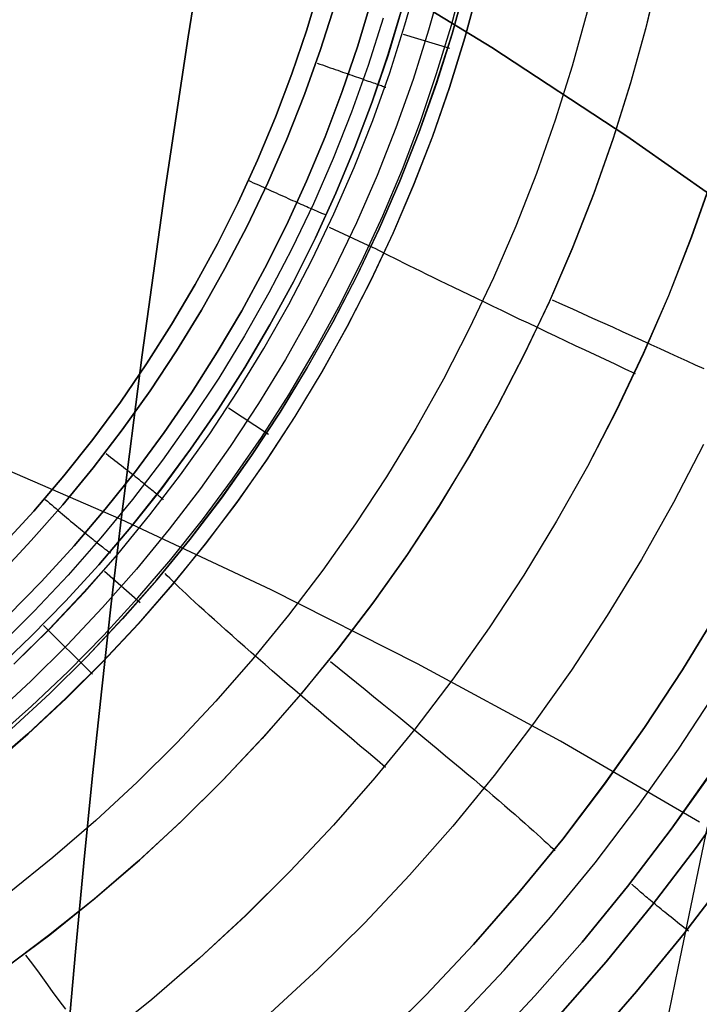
# Model space of a CAD drawing. Header units: millimetres. Extents: x -273 to 273, y -240 to 302.
# Tile 227 of 256: x 161 to 169, y 135 to 147. Entities that reach past the tile are written whole.
import ezdxf

# ---------------------------------------------------------------- set-up
doc = ezdxf.new("R2010")
doc.units = ezdxf.units.MM
doc.header["$MEASUREMENT"] = 0
doc.layers.add('IGES level 1', color=7, linetype='Continuous', true_color=0x3e413d)
doc.layers.add('IGES level 2', color=7, linetype='Continuous', true_color=0x008000)

msp = doc.modelspace()

# ---------------------------------------------------------------- linework, layer by layer
at = {"layer": 'IGES level 1'}
for p, q in [((168.818, 147.876, 405.192), (168.652, 147.184, 405.192)), ((168.66, 147.205, 405.192), (168.825, 147.898, 405.192)), ((165.708, 147.222, 413.065), (165.875, 147.817, 413.066)), ((165.708, 147.222, 413.065), (165.875, 147.817, 413.066)), ((166.166, 147.761, 414.171), (165.997, 147.155, 414.17)), ((166.275, 147.217, 405.816), (166.433, 147.816, 405.816)), ((166.283, 147.111, 415.269), (166.454, 147.724, 415.271)), ((166.454, 147.725, 415.271), (166.284, 147.111, 415.269)), ((164.671, 147.705, 408.905), (164.508, 147.161, 408.903)), ((164.508, 147.161, 408.903), (164.671, 147.705, 408.905)), ((166.607, 147.677, 405.034), (166.44, 147.063, 405.033)), ((166.441, 147.062, 405.033), (166.608, 147.676, 405.034)), ((164.853, 147.478, 412.327), (164.676, 146.92, 412.324)), ((164.676, 146.92, 412.324), (164.853, 147.478, 412.327)), ((165.3, 147.529, 408.723), (165.13, 146.964, 408.721)), ((165.13, 146.964, 408.721), (165.3, 147.529, 408.723)), ((165.5, 146.852, 408.165), (165.673, 147.428, 408.167)), ((165.674, 147.428, 408.167), (165.501, 146.852, 408.165)), ((167.935, 147.381, 417.477), (167.751, 146.715, 417.475)), ((165.441, 147.304, 412.597), (165.257, 146.725, 412.595)), ((165.441, 147.304, 412.597), (165.257, 146.725, 412.595)), ((164.508, 147.161, 408.903), (164.325, 146.623, 408.9)), ((164.325, 146.623, 408.9), (164.508, 147.161, 408.903)), ((165.521, 146.633, 413.062), (165.708, 147.222, 413.065)), ((165.521, 146.633, 413.062), (165.708, 147.222, 413.065)), ((165.685, 147.109, 413.076), (166.252, 146.937, 415.287)), ((165.997, 147.155, 414.17), (165.807, 146.555, 414.167)), ((166.091, 146.503, 415.265), (166.283, 147.111, 415.269)), ((166.284, 147.111, 415.269), (166.092, 146.504, 415.264)), ((166.095, 146.625, 405.815), (166.275, 147.217, 405.816)), ((168.652, 147.184, 405.192), (168.462, 146.497, 405.19)), ((168.471, 146.518, 405.19), (168.66, 147.205, 405.192)), ((166.44, 147.063, 405.033), (166.252, 146.456, 405.03)), ((166.253, 146.455, 405.03), (166.441, 147.062, 405.033)), ((164.676, 146.92, 412.324), (164.479, 146.369, 412.32)), ((164.479, 146.369, 412.32), (164.676, 146.92, 412.324)), ((165.13, 146.964, 408.721), (164.941, 146.405, 408.717)), ((164.941, 146.405, 408.717), (165.13, 146.964, 408.721)), ((164.633, 146.753, 412.336), (164.666, 146.742, 412.339)), ((165.307, 146.282, 408.162), (165.5, 146.852, 408.165)), ((165.501, 146.852, 408.165), (165.308, 146.282, 408.162)), ((164.666, 146.742, 412.339), (164.698, 146.731, 412.343)), ((164.698, 146.731, 412.343), (164.73, 146.72, 412.349)), ((164.73, 146.72, 412.349), (164.761, 146.709, 412.355)), ((164.761, 146.709, 412.355), (164.793, 146.698, 412.363)), ((164.793, 146.698, 412.363), (164.824, 146.687, 412.372)), ((164.824, 146.687, 412.372), (164.855, 146.677, 412.382)), ((164.855, 146.677, 412.382), (164.885, 146.666, 412.393)), ((164.885, 146.666, 412.393), (164.915, 146.655, 412.405)), ((164.915, 146.655, 412.405), (164.945, 146.645, 412.418)), ((164.945, 146.645, 412.418), (164.974, 146.635, 412.433)), ((164.974, 146.635, 412.433), (165.003, 146.625, 412.448)), ((165.257, 146.725, 412.595), (165.054, 146.153, 412.59)), ((165.257, 146.725, 412.595), (165.054, 146.153, 412.59)), ((165.314, 146.051, 413.058), (165.521, 146.633, 413.062)), ((165.314, 146.051, 413.058), (165.521, 146.633, 413.062)), ((167.751, 146.715, 417.475), (167.545, 146.056, 417.471)), ((164.325, 146.623, 408.9), (164.125, 146.092, 408.896)), ((164.125, 146.092, 408.896), (164.325, 146.623, 408.9)), ((165.003, 146.625, 412.448), (165.031, 146.615, 412.465)), ((165.031, 146.615, 412.465), (165.059, 146.605, 412.482)), ((165.059, 146.605, 412.482), (165.086, 146.596, 412.501)), ((165.086, 146.596, 412.501), (165.113, 146.586, 412.52)), ((165.113, 146.586, 412.52), (165.139, 146.577, 412.54)), ((165.139, 146.577, 412.54), (165.164, 146.568, 412.562)), ((165.164, 146.568, 412.562), (165.188, 146.56, 412.584)), ((165.188, 146.56, 412.584), (165.212, 146.551, 412.607)), ((165.212, 146.551, 412.607), (165.235, 146.543, 412.631)), ((165.235, 146.543, 412.631), (165.258, 146.535, 412.656)), ((165.258, 146.535, 412.656), (165.279, 146.528, 412.682)), ((165.279, 146.528, 412.682), (165.3, 146.52, 412.708)), ((165.3, 146.52, 412.708), (165.32, 146.513, 412.735)), ((165.32, 146.513, 412.735), (165.339, 146.507, 412.763)), ((165.807, 146.555, 414.167), (165.596, 145.963, 414.163)), ((165.896, 146.038, 405.813), (166.095, 146.625, 405.815)), ((168.258, 145.839, 405.186), (168.471, 146.518, 405.19)), ((164.941, 146.405, 408.717), (164.733, 145.853, 408.713)), ((164.733, 145.853, 408.713), (164.941, 146.405, 408.717)), ((165.339, 146.507, 412.763), (165.357, 146.5, 412.792)), ((165.357, 146.5, 412.792), (165.374, 146.494, 412.821)), ((165.374, 146.494, 412.821), (165.39, 146.489, 412.851)), ((165.39, 146.489, 412.851), (165.405, 146.483, 412.881)), ((165.405, 146.483, 412.881), (165.419, 146.478, 412.912)), ((165.419, 146.478, 412.912), (165.432, 146.473, 412.944)), ((165.432, 146.473, 412.944), (165.444, 146.469, 412.976)), ((165.444, 146.469, 412.976), (165.455, 146.465, 413.008)), ((165.455, 146.465, 413.008), (165.465, 146.461, 413.041)), ((165.465, 146.461, 413.041), (165.474, 146.458, 413.074)), ((166.092, 146.504, 415.264), (165.879, 145.903, 415.259)), ((165.879, 145.903, 415.259), (166.091, 146.503, 415.265)), ((166.252, 146.456, 405.03), (166.043, 145.855, 405.026)), ((166.044, 145.854, 405.026), (166.253, 146.455, 405.03)), ((168.462, 146.497, 405.19), (168.248, 145.818, 405.186)), ((164.479, 146.369, 412.32), (164.264, 145.825, 412.315)), ((164.264, 145.825, 412.315), (164.479, 146.369, 412.32)), ((165.095, 145.72, 408.158), (165.307, 146.282, 408.162)), ((165.308, 146.282, 408.162), (165.096, 145.72, 408.158)), ((165.054, 146.153, 412.59), (164.83, 145.589, 412.585)), ((165.054, 146.153, 412.59), (164.83, 145.589, 412.585)), ((164.125, 146.092, 408.896), (163.906, 145.568, 408.89)), ((163.906, 145.568, 408.89), (164.125, 146.092, 408.896)), ((165.087, 145.476, 413.053), (165.314, 146.051, 413.058)), ((165.087, 145.476, 413.053), (165.314, 146.051, 413.058)), ((165.676, 145.459, 405.81), (165.896, 146.038, 405.813)), ((167.545, 146.056, 417.471), (167.315, 145.404, 417.466)), ((165.596, 145.963, 414.163), (165.366, 145.378, 414.157)), ((164.264, 145.825, 412.315), (164.03, 145.289, 412.308)), ((164.03, 145.289, 412.308), (164.264, 145.825, 412.315)), ((164.733, 145.853, 408.713), (164.505, 145.309, 408.706)), ((164.505, 145.309, 408.706), (164.733, 145.853, 408.713)), ((165.645, 145.31, 415.251), (165.879, 145.903, 415.259)), ((165.879, 145.903, 415.259), (165.646, 145.31, 415.251)), ((166.043, 145.855, 405.026), (165.813, 145.262, 405.02)), ((165.814, 145.26, 405.021), (166.044, 145.854, 405.026)), ((168.248, 145.818, 405.186), (168.012, 145.146, 405.181)), ((168.021, 145.166, 405.181), (168.258, 145.839, 405.186)), ((164.863, 145.165, 408.152), (165.095, 145.72, 408.158)), ((165.096, 145.72, 408.158), (164.864, 145.165, 408.152)), ((163.906, 145.568, 408.89), (163.669, 145.051, 408.883)), ((163.669, 145.051, 408.883), (163.906, 145.568, 408.89)), ((164.83, 145.589, 412.585), (164.588, 145.033, 412.578)), ((164.83, 145.589, 412.585), (164.588, 145.033, 412.578)), ((164.84, 144.909, 413.046), (165.087, 145.476, 413.053)), ((164.84, 144.909, 413.046), (165.087, 145.476, 413.053)), ((165.437, 144.888, 405.807), (165.676, 145.459, 405.81)), ((163.79, 145.321, 408.899), (163.822, 145.307, 408.901)), ((163.822, 145.307, 408.901), (163.853, 145.292, 408.902)), ((164.505, 145.309, 408.706), (164.259, 144.772, 408.699)), ((164.259, 144.772, 408.699), (164.505, 145.309, 408.706)), ((165.366, 145.378, 414.157), (165.115, 144.801, 414.15)), ((165.646, 145.31, 415.251), (165.392, 144.726, 415.241)), ((165.392, 144.726, 415.242), (165.645, 145.31, 415.251)), ((167.315, 145.404, 417.466), (167.064, 144.761, 417.458)), ((169.465, 145.352, 418.216), (169.209, 144.626, 418.21)), ((169.466, 145.352, 418.216), (169.21, 144.626, 418.21)), ((164.03, 145.289, 412.308), (163.777, 144.761, 412.3)), ((163.778, 144.761, 412.3), (164.03, 145.289, 412.308)), ((163.853, 145.292, 408.902), (163.885, 145.278, 408.901)), ((163.885, 145.278, 408.901), (163.916, 145.264, 408.899)), ((163.916, 145.264, 408.899), (163.948, 145.249, 408.897)), ((163.948, 145.249, 408.897), (163.979, 145.235, 408.893)), ((163.979, 145.235, 408.893), (164.01, 145.221, 408.887)), ((164.01, 145.221, 408.887), (164.041, 145.207, 408.881)), ((164.041, 145.207, 408.881), (164.072, 145.193, 408.873)), ((164.072, 145.193, 408.873), (164.102, 145.179, 408.865)), ((165.813, 145.262, 405.02), (165.563, 144.677, 405.013)), ((165.564, 144.675, 405.013), (165.814, 145.26, 405.021)), ((164.102, 145.179, 408.865), (164.133, 145.166, 408.855)), ((164.133, 145.166, 408.855), (164.163, 145.152, 408.844)), ((164.163, 145.152, 408.844), (164.192, 145.139, 408.832)), ((164.192, 145.139, 408.832), (164.221, 145.126, 408.818)), ((164.221, 145.126, 408.818), (164.25, 145.113, 408.804)), ((164.25, 145.113, 408.804), (164.278, 145.1, 408.789)), ((164.278, 145.1, 408.789), (164.306, 145.088, 408.772)), ((164.306, 145.088, 408.772), (164.333, 145.076, 408.754)), ((164.333, 145.076, 408.754), (164.36, 145.064, 408.736)), ((164.36, 145.064, 408.736), (164.386, 145.052, 408.716)), ((164.864, 145.165, 408.152), (164.613, 144.618, 408.145)), ((164.613, 144.618, 408.145), (164.863, 145.165, 408.152)), ((168.012, 145.146, 405.181), (167.751, 144.484, 405.174)), ((167.762, 144.503, 405.175), (168.021, 145.166, 405.181)), ((163.669, 145.051, 408.883), (163.415, 144.544, 408.874)), ((163.415, 144.544, 408.874), (163.669, 145.051, 408.883)), ((164.588, 145.033, 412.578), (164.326, 144.485, 412.569)), ((164.588, 145.033, 412.578), (164.326, 144.485, 412.569)), ((164.386, 145.052, 408.716), (164.411, 145.041, 408.696)), ((164.411, 145.041, 408.696), (164.436, 145.03, 408.674)), ((164.436, 145.03, 408.674), (164.46, 145.019, 408.652)), ((164.46, 145.019, 408.652), (164.484, 145.009, 408.629)), ((164.484, 145.009, 408.629), (164.506, 144.999, 408.605)), ((164.506, 144.999, 408.605), (164.528, 144.989, 408.58)), ((164.528, 144.989, 408.58), (164.549, 144.98, 408.554)), ((164.549, 144.98, 408.554), (164.569, 144.971, 408.527)), ((164.569, 144.971, 408.527), (164.589, 144.963, 408.5)), ((164.589, 144.963, 408.5), (164.607, 144.955, 408.472)), ((164.607, 144.955, 408.472), (164.625, 144.947, 408.443)), ((164.625, 144.947, 408.443), (164.641, 144.94, 408.414)), ((164.574, 144.352, 413.038), (164.84, 144.909, 413.046)), ((164.574, 144.352, 413.038), (164.84, 144.909, 413.046)), ((164.641, 144.94, 408.414), (164.657, 144.933, 408.384)), ((164.657, 144.933, 408.384), (164.672, 144.927, 408.353)), ((164.672, 144.927, 408.353), (164.686, 144.921, 408.322)), ((164.686, 144.921, 408.322), (164.699, 144.915, 408.291)), ((164.699, 144.915, 408.291), (164.711, 144.91, 408.259)), ((164.711, 144.91, 408.259), (164.722, 144.906, 408.226)), ((164.722, 144.906, 408.226), (164.731, 144.902, 408.193)), ((164.731, 144.902, 408.193), (164.74, 144.898, 408.16)), ((165.178, 144.326, 405.802), (165.437, 144.888, 405.807)), ((163.777, 144.761, 412.3), (163.507, 144.242, 412.29)), ((163.507, 144.242, 412.291), (163.778, 144.761, 412.3)), ((164.259, 144.772, 408.699), (163.995, 144.245, 408.69)), ((163.995, 144.245, 408.69), (164.259, 144.772, 408.699)), ((164.78, 144.747, 413.058), (165.315, 144.498, 415.26)), ((165.115, 144.801, 414.15), (164.844, 144.233, 414.142)), ((165.118, 144.15, 415.23), (165.392, 144.726, 415.242)), ((165.392, 144.726, 415.241), (165.119, 144.151, 415.23)), ((167.064, 144.761, 417.458), (166.79, 144.127, 417.449)), ((164.613, 144.618, 408.145), (164.344, 144.08, 408.136)), ((164.344, 144.08, 408.136), (164.613, 144.618, 408.145)), ((165.563, 144.677, 405.013), (165.292, 144.101, 405.005)), ((165.293, 144.099, 405.005), (165.564, 144.675, 405.013)), ((169.209, 144.626, 418.21), (168.928, 143.909, 418.203)), ((169.21, 144.626, 418.21), (168.929, 143.909, 418.203)), ((163.415, 144.544, 408.874), (163.143, 144.045, 408.865)), ((163.143, 144.045, 408.865), (163.415, 144.544, 408.874)), ((164.326, 144.485, 412.569), (164.045, 143.947, 412.559)), ((164.326, 144.485, 412.569), (164.045, 143.947, 412.559)), ((165.35, 144.483, 415.392), (165.316, 144.501, 415.26)), ((165.387, 144.464, 415.522), (165.35, 144.483, 415.392)), ((165.429, 144.442, 415.651), (165.387, 144.464, 415.522)), ((167.751, 144.484, 405.174), (167.469, 143.83, 405.166)), ((167.479, 143.849, 405.166), (167.762, 144.503, 405.175)), ((164.288, 143.804, 413.029), (164.574, 144.352, 413.038)), ((164.288, 143.804, 413.029), (164.574, 144.352, 413.038)), ((165.474, 144.419, 415.778), (165.429, 144.442, 415.651)), ((165.524, 144.394, 415.903), (165.474, 144.419, 415.778)), ((165.577, 144.367, 416.027), (165.524, 144.394, 415.903)), ((165.634, 144.339, 416.148), (165.577, 144.367, 416.027)), ((163.507, 144.242, 412.29), (163.219, 143.733, 412.28)), ((163.219, 143.733, 412.28), (163.507, 144.242, 412.291)), ((163.995, 144.245, 408.69), (163.713, 143.727, 408.68)), ((163.713, 143.727, 408.68), (163.995, 144.245, 408.69)), ((164.844, 144.233, 414.142), (164.554, 143.675, 414.132)), ((164.899, 143.773, 405.796), (165.178, 144.326, 405.802)), ((165.695, 144.308, 416.267), (165.634, 144.339, 416.148)), ((165.759, 144.277, 416.383), (165.695, 144.308, 416.267)), ((165.827, 144.243, 416.498), (165.759, 144.277, 416.383)), ((165.899, 144.208, 416.609), (165.827, 144.243, 416.498)), ((165.119, 144.151, 415.23), (164.825, 143.586, 415.217)), ((164.825, 143.585, 415.217), (165.118, 144.15, 415.23)), ((165.292, 144.101, 405.005), (165.002, 143.535, 404.995)), ((165.003, 143.533, 404.995), (165.293, 144.099, 405.005)), ((165.974, 144.171, 416.717), (165.899, 144.208, 416.609)), ((166.052, 144.133, 416.823), (165.974, 144.171, 416.717)), ((166.134, 144.093, 416.926), (166.052, 144.133, 416.823)), ((166.79, 144.127, 417.449), (166.494, 143.503, 417.438)), ((163.143, 144.045, 408.865), (162.855, 143.556, 408.854)), ((162.855, 143.556, 408.854), (163.143, 144.045, 408.865)), ((164.344, 144.08, 408.136), (164.056, 143.552, 408.127)), ((164.056, 143.552, 408.127), (164.344, 144.08, 408.136)), ((166.219, 144.052, 417.025), (166.134, 144.093, 416.926)), ((166.307, 144.009, 417.121), (166.219, 144.052, 417.025)), ((166.398, 143.965, 417.214), (166.307, 144.009, 417.121)), ((164.045, 143.947, 412.559), (163.747, 143.419, 412.548)), ((164.045, 143.947, 412.559), (163.747, 143.419, 412.548)), ((166.491, 143.92, 417.303), (166.398, 143.965, 417.214)), ((166.588, 143.874, 417.389), (166.491, 143.92, 417.303)), ((166.687, 143.826, 417.471), (166.588, 143.874, 417.389)), ((167.507, 143.86, 405.187), (167.632, 143.804, 405.2)), ((168.928, 143.909, 418.203), (168.622, 143.202, 418.193)), ((168.929, 143.909, 418.203), (168.623, 143.202, 418.193)), ((163.984, 143.266, 413.018), (164.288, 143.804, 413.029)), ((163.984, 143.266, 413.018), (164.288, 143.804, 413.029)), ((164.602, 143.23, 405.789), (164.899, 143.773, 405.796)), ((166.788, 143.778, 417.549), (166.687, 143.826, 417.471)), ((166.892, 143.728, 417.623), (166.788, 143.778, 417.549)), ((167.469, 143.83, 405.166), (167.163, 143.187, 405.156)), ((167.175, 143.205, 405.156), (167.479, 143.849, 405.166)), ((167.632, 143.804, 405.2), (167.756, 143.748, 405.217)), ((167.756, 143.748, 405.217), (167.879, 143.693, 405.239)), ((163.219, 143.733, 412.28), (162.913, 143.234, 412.268)), ((162.913, 143.234, 412.268), (163.219, 143.733, 412.28)), ((163.713, 143.727, 408.68), (163.413, 143.219, 408.669)), ((163.413, 143.219, 408.669), (163.713, 143.727, 408.68)), ((164.554, 143.675, 414.132), (164.245, 143.128, 414.121)), ((166.998, 143.677, 417.694), (166.892, 143.728, 417.623)), ((167.106, 143.625, 417.76), (166.998, 143.677, 417.694)), ((167.217, 143.573, 417.822), (167.106, 143.625, 417.76)), ((167.879, 143.693, 405.239), (168.002, 143.637, 405.265)), ((168.002, 143.637, 405.265), (168.123, 143.582, 405.297)), ((162.855, 143.556, 408.854), (162.549, 143.078, 408.842)), ((162.549, 143.078, 408.842), (162.855, 143.556, 408.854)), ((163.75, 143.034, 408.116), (164.056, 143.552, 408.127)), ((164.056, 143.552, 408.127), (163.751, 143.034, 408.116)), ((164.512, 143.03, 415.203), (164.825, 143.585, 415.217)), ((164.825, 143.586, 415.217), (164.513, 143.031, 415.203)), ((165.002, 143.535, 404.995), (164.692, 142.979, 404.983)), ((164.694, 142.978, 404.983), (165.003, 143.533, 404.995)), ((166.494, 143.503, 417.438), (166.177, 142.889, 417.425)), ((167.329, 143.52, 417.879), (167.217, 143.573, 417.822)), ((167.443, 143.465, 417.933), (167.329, 143.52, 417.879)), ((168.123, 143.582, 405.297), (168.244, 143.528, 405.332)), ((168.244, 143.528, 405.332), (168.363, 143.474, 405.372)), ((163.747, 143.419, 412.548), (163.43, 142.901, 412.536)), ((163.747, 143.419, 412.548), (163.43, 142.901, 412.536)), ((167.558, 143.411, 417.982), (167.443, 143.465, 417.933)), ((167.675, 143.355, 418.027), (167.558, 143.411, 417.982)), ((168.363, 143.474, 405.372), (168.481, 143.42, 405.417)), ((168.481, 143.42, 405.417), (168.598, 143.367, 405.466)), ((163.661, 142.739, 413.006), (163.984, 143.266, 413.018)), ((163.662, 142.739, 413.006), (163.984, 143.266, 413.018)), ((167.794, 143.299, 418.067), (167.675, 143.355, 418.027)), ((167.913, 143.243, 418.103), (167.794, 143.299, 418.067)), ((168.598, 143.367, 405.466), (168.713, 143.315, 405.52)), ((168.713, 143.315, 405.52), (168.826, 143.263, 405.577)), ((168.826, 143.263, 405.577), (168.937, 143.212, 405.639)), ((162.913, 143.234, 412.268), (162.591, 142.746, 412.254)), ((162.591, 142.746, 412.255), (162.913, 143.234, 412.268)), ((163.413, 143.219, 408.669), (163.096, 142.722, 408.656)), ((163.096, 142.722, 408.656), (163.413, 143.219, 408.669)), ((164.286, 142.697, 405.782), (164.602, 143.23, 405.789)), ((167.163, 143.187, 405.156), (166.836, 142.554, 405.144)), ((166.848, 142.572, 405.145), (167.175, 143.205, 405.156)), ((168.034, 143.186, 418.134), (167.913, 143.243, 418.103)), ((168.156, 143.129, 418.161), (168.034, 143.186, 418.134)), ((168.622, 143.202, 418.193), (168.292, 142.506, 418.182)), ((168.623, 143.202, 418.193), (168.293, 142.507, 418.182)), ((168.937, 143.212, 405.639), (169.046, 143.163, 405.706)), ((169.046, 143.163, 405.706), (169.153, 143.114, 405.776)), ((162.549, 143.078, 408.842), (162.228, 142.61, 408.828)), ((162.228, 142.61, 408.828), (162.549, 143.078, 408.842)), ((163.751, 143.034, 408.116), (163.427, 142.527, 408.104)), ((163.427, 142.527, 408.104), (163.75, 143.034, 408.116)), ((164.245, 143.128, 414.121), (163.917, 142.591, 414.109)), ((164.18, 142.486, 415.186), (164.512, 143.03, 415.203)), ((164.513, 143.031, 415.203), (164.181, 142.487, 415.186)), ((168.278, 143.071, 418.183), (168.156, 143.129, 418.161)), ((168.401, 143.013, 418.2), (168.278, 143.071, 418.183)), ((169.153, 143.114, 405.776), (169.258, 143.066, 405.85)), ((169.258, 143.066, 405.85), (169.361, 143.019, 405.928)), ((163.43, 142.901, 412.536), (163.095, 142.395, 412.522)), ((163.43, 142.901, 412.536), (163.095, 142.395, 412.522)), ((164.692, 142.979, 404.983), (164.363, 142.435, 404.971)), ((164.365, 142.433, 404.971), (164.694, 142.978, 404.983)), ((168.525, 142.955, 418.213), (168.401, 143.013, 418.2)), ((166.177, 142.889, 417.425), (165.839, 142.287, 417.411)), ((162.591, 142.746, 412.254), (162.251, 142.27, 412.24)), ((162.252, 142.27, 412.24), (162.591, 142.746, 412.255)), ((163.096, 142.722, 408.656), (162.762, 142.236, 408.642)), ((162.762, 142.236, 408.642), (163.096, 142.722, 408.656)), ((163.321, 142.223, 412.993), (163.662, 142.739, 413.006)), ((163.321, 142.223, 412.993), (163.661, 142.739, 413.006)), ((163.952, 142.175, 405.773), (164.286, 142.697, 405.782)), ((162.228, 142.61, 408.828), (161.89, 142.153, 408.813)), ((161.89, 142.153, 408.813), (162.228, 142.61, 408.828)), ((163.551, 142.539, 413.015), (164.041, 142.218, 415.2)), ((163.917, 142.591, 414.109), (163.571, 142.066, 414.095)), ((166.836, 142.554, 405.144), (166.486, 141.934, 405.131)), ((166.499, 141.951, 405.131), (166.848, 142.572, 405.145)), ((163.427, 142.527, 408.104), (163.086, 142.032, 408.09)), ((163.086, 142.032, 408.09), (163.427, 142.527, 408.104)), ((163.83, 141.955, 415.168), (164.18, 142.486, 415.186)), ((164.181, 142.487, 415.186), (163.831, 141.955, 415.168)), ((164.363, 142.435, 404.971), (164.016, 141.902, 404.956)), ((164.017, 141.9, 404.956), (164.365, 142.433, 404.971)), ((168.292, 142.506, 418.182), (167.938, 141.823, 418.169)), ((168.293, 142.507, 418.182), (167.94, 141.823, 418.169)), ((163.095, 142.395, 412.522), (162.743, 141.901, 412.507)), ((163.095, 142.395, 412.522), (162.743, 141.901, 412.507)), ((162.251, 142.27, 412.24), (161.896, 141.805, 412.224)), ((161.896, 141.805, 412.224), (162.252, 142.27, 412.24)), ((162.762, 142.236, 408.642), (162.411, 141.762, 408.627)), ((162.411, 141.762, 408.627), (162.762, 142.236, 408.642)), ((162.963, 141.719, 412.978), (163.321, 142.223, 412.993)), ((162.963, 141.72, 412.978), (163.321, 142.223, 412.993)), ((163.601, 141.666, 405.764), (163.952, 142.175, 405.773)), ((165.839, 142.287, 417.411), (165.481, 141.697, 417.395)), ((161.89, 142.153, 408.813), (161.537, 141.709, 408.797)), ((161.537, 141.709, 408.797), (161.89, 142.153, 408.813)), ((163.571, 142.066, 414.095), (163.206, 141.554, 414.08)), ((169.357, 142.092, 406.233), (168.99, 141.382, 406.219)), ((162.055, 141.979, 412.244), (162.082, 141.958, 412.247)), ((162.082, 141.958, 412.247), (162.109, 141.937, 412.251)), ((162.109, 141.937, 412.251), (162.135, 141.917, 412.256)), ((162.728, 141.549, 408.076), (163.086, 142.032, 408.09)), ((163.086, 142.032, 408.09), (162.729, 141.548, 408.076)), ((163.462, 141.435, 415.148), (163.83, 141.955, 415.168)), ((163.831, 141.955, 415.168), (163.463, 141.436, 415.148)), ((166.486, 141.934, 405.131), (166.116, 141.326, 405.116)), ((166.129, 141.343, 405.116), (166.499, 141.951, 405.131)), ((162.135, 141.917, 412.256), (162.162, 141.896, 412.262)), ((162.162, 141.896, 412.262), (162.188, 141.876, 412.27)), ((162.188, 141.876, 412.27), (162.214, 141.855, 412.279)), ((162.214, 141.855, 412.279), (162.24, 141.835, 412.288)), ((162.24, 141.835, 412.288), (162.265, 141.815, 412.299)), ((162.265, 141.815, 412.299), (162.291, 141.795, 412.311)), ((162.743, 141.901, 412.507), (162.375, 141.419, 412.49)), ((162.743, 141.901, 412.507), (162.375, 141.419, 412.49)), ((164.016, 141.902, 404.956), (163.65, 141.382, 404.941)), ((163.652, 141.38, 404.941), (164.017, 141.9, 404.956)), ((167.938, 141.823, 418.169), (167.561, 141.152, 418.154)), ((167.94, 141.823, 418.169), (167.562, 141.152, 418.154)), ((161.537, 141.709, 408.797), (161.169, 141.277, 408.78)), ((161.169, 141.277, 408.78), (161.537, 141.709, 408.797)), ((161.896, 141.805, 412.224), (161.524, 141.353, 412.207)), ((161.525, 141.353, 412.207), (161.896, 141.805, 412.224)), ((162.411, 141.762, 408.627), (162.044, 141.3, 408.61)), ((162.044, 141.3, 408.61), (162.411, 141.762, 408.627)), ((162.291, 141.795, 412.311), (162.315, 141.776, 412.324)), ((162.315, 141.776, 412.324), (162.34, 141.756, 412.339)), ((162.34, 141.756, 412.339), (162.364, 141.737, 412.354)), ((162.364, 141.737, 412.354), (162.387, 141.719, 412.37)), ((162.387, 141.719, 412.37), (162.41, 141.7, 412.387)), ((162.41, 141.7, 412.387), (162.433, 141.682, 412.406)), ((162.588, 141.229, 412.962), (162.963, 141.72, 412.978)), ((162.588, 141.229, 412.962), (162.963, 141.719, 412.978)), ((165.481, 141.697, 417.395), (165.102, 141.12, 417.377)), ((162.433, 141.682, 412.406), (162.455, 141.665, 412.425)), ((162.455, 141.665, 412.425), (162.476, 141.647, 412.445)), ((162.476, 141.647, 412.445), (162.497, 141.63, 412.466)), ((162.497, 141.63, 412.466), (162.518, 141.614, 412.488)), ((162.518, 141.614, 412.488), (162.537, 141.598, 412.511)), ((162.537, 141.598, 412.511), (162.557, 141.582, 412.535)), ((162.557, 141.582, 412.535), (162.575, 141.567, 412.56)), ((163.232, 141.169, 405.753), (163.601, 141.666, 405.764)), ((162.354, 141.078, 408.06), (162.728, 141.549, 408.076)), ((162.729, 141.548, 408.076), (162.355, 141.078, 408.06)), ((162.575, 141.567, 412.56), (162.593, 141.552, 412.586)), ((162.593, 141.552, 412.586), (162.611, 141.538, 412.613)), ((162.611, 141.538, 412.613), (162.627, 141.524, 412.64)), ((162.627, 141.524, 412.64), (162.643, 141.511, 412.669)), ((162.643, 141.511, 412.669), (162.658, 141.499, 412.697)), ((162.658, 141.499, 412.697), (162.672, 141.487, 412.727)), ((162.672, 141.487, 412.727), (162.685, 141.475, 412.757)), ((162.685, 141.475, 412.757), (162.698, 141.465, 412.788)), ((162.698, 141.465, 412.788), (162.709, 141.455, 412.819)), ((162.709, 141.455, 412.819), (162.72, 141.445, 412.851)), ((163.206, 141.554, 414.08), (162.825, 141.054, 414.063)), ((161.524, 141.353, 412.207), (161.138, 140.915, 412.189)), ((161.138, 140.915, 412.189), (161.525, 141.353, 412.207)), ((161.309, 141.419, 408.798), (161.336, 141.397, 408.8)), ((161.336, 141.397, 408.8), (161.362, 141.374, 408.801)), ((161.362, 141.374, 408.801), (161.388, 141.352, 408.8)), ((161.388, 141.352, 408.8), (161.414, 141.329, 408.798)), ((162.375, 141.419, 412.49), (161.989, 140.95, 412.472)), ((162.375, 141.419, 412.49), (161.989, 140.95, 412.472)), ((162.72, 141.445, 412.851), (162.729, 141.437, 412.883)), ((162.729, 141.437, 412.883), (162.738, 141.429, 412.916)), ((162.738, 141.429, 412.916), (162.746, 141.421, 412.949)), ((162.746, 141.421, 412.949), (162.753, 141.415, 412.982)), ((163.076, 140.929, 415.127), (163.462, 141.435, 415.148)), ((163.463, 141.436, 415.148), (163.077, 140.929, 415.127)), ((163.65, 141.382, 404.941), (163.266, 140.875, 404.923)), ((163.268, 140.872, 404.924), (163.652, 141.38, 404.941)), ((165.738, 140.747, 405.1), (166.129, 141.343, 405.116)), ((168.99, 141.382, 406.219), (168.598, 140.685, 406.204)), ((161.169, 141.277, 408.78), (160.786, 140.858, 408.762)), ((160.786, 140.858, 408.762), (161.169, 141.277, 408.78)), ((161.414, 141.329, 408.798), (161.441, 141.307, 408.795)), ((161.441, 141.307, 408.795), (161.467, 141.285, 408.791)), ((161.467, 141.285, 408.791), (161.493, 141.262, 408.785)), ((161.493, 141.262, 408.785), (161.519, 141.24, 408.779)), ((161.519, 141.24, 408.779), (161.545, 141.219, 408.771)), ((161.545, 141.219, 408.771), (161.57, 141.197, 408.762)), ((162.044, 141.3, 408.61), (161.662, 140.851, 408.592)), ((161.662, 140.851, 408.592), (162.044, 141.3, 408.61)), ((162.196, 140.751, 412.945), (162.588, 141.229, 412.962)), ((162.196, 140.751, 412.945), (162.588, 141.229, 412.962)), ((166.116, 141.326, 405.116), (165.725, 140.731, 405.099)), ((161.57, 141.197, 408.762), (161.595, 141.176, 408.752)), ((161.595, 141.176, 408.752), (161.62, 141.155, 408.74)), ((161.62, 141.155, 408.74), (161.645, 141.134, 408.728)), ((161.645, 141.134, 408.728), (161.67, 141.114, 408.715)), ((161.67, 141.114, 408.715), (161.694, 141.094, 408.7)), ((161.694, 141.094, 408.7), (161.718, 141.074, 408.684)), ((162.846, 140.684, 405.742), (163.232, 141.169, 405.753)), ((165.102, 141.12, 417.377), (164.703, 140.556, 417.357)), ((167.561, 141.152, 418.154), (167.161, 140.494, 418.138)), ((167.562, 141.152, 418.154), (167.162, 140.494, 418.138)), ((161.718, 141.074, 408.684), (161.741, 141.055, 408.668)), ((161.741, 141.055, 408.668), (161.764, 141.036, 408.65)), ((161.764, 141.036, 408.65), (161.786, 141.017, 408.631)), ((161.786, 141.017, 408.631), (161.808, 140.999, 408.611)), ((161.808, 140.999, 408.611), (161.829, 140.982, 408.591)), ((161.829, 140.982, 408.591), (161.85, 140.965, 408.569)), ((161.964, 140.62, 408.043), (162.354, 141.078, 408.06)), ((162.355, 141.078, 408.06), (161.965, 140.62, 408.043)), ((162.825, 141.054, 414.063), (162.426, 140.568, 414.045)), ((161.138, 140.915, 412.189), (160.736, 140.49, 412.169)), ((160.737, 140.489, 412.169), (161.138, 140.915, 412.189)), ((161.662, 140.851, 408.592), (161.264, 140.416, 408.573)), ((161.264, 140.416, 408.573), (161.662, 140.851, 408.592)), ((161.989, 140.95, 412.472), (161.588, 140.495, 412.453)), ((161.989, 140.95, 412.472), (161.588, 140.495, 412.453)), ((161.85, 140.965, 408.569), (161.87, 140.949, 408.547)), ((161.87, 140.949, 408.547), (161.89, 140.933, 408.524)), ((161.89, 140.933, 408.524), (161.909, 140.918, 408.5)), ((161.909, 140.918, 408.5), (161.927, 140.903, 408.475)), ((161.927, 140.903, 408.475), (161.945, 140.889, 408.45)), ((161.945, 140.889, 408.45), (161.962, 140.875, 408.423)), ((161.962, 140.875, 408.423), (161.978, 140.862, 408.396)), ((161.978, 140.862, 408.396), (161.994, 140.85, 408.368)), ((161.994, 140.85, 408.368), (162.009, 140.838, 408.34)), ((162.672, 140.436, 415.104), (163.076, 140.929, 415.127)), ((163.077, 140.929, 415.127), (162.673, 140.437, 415.104)), ((163.266, 140.875, 404.923), (162.866, 140.381, 404.905)), ((162.867, 140.379, 404.905), (163.268, 140.872, 404.924)), ((161.787, 140.288, 412.927), (162.196, 140.751, 412.945)), ((161.788, 140.287, 412.927), (162.196, 140.751, 412.945)), ((162.009, 140.838, 408.34), (162.023, 140.827, 408.311)), ((162.023, 140.827, 408.311), (162.036, 140.817, 408.281)), ((162.036, 140.817, 408.281), (162.049, 140.808, 408.251)), ((162.049, 140.808, 408.251), (162.061, 140.799, 408.22)), ((162.061, 140.799, 408.22), (162.072, 140.79, 408.189)), ((162.072, 140.79, 408.189), (162.082, 140.783, 408.157)), ((162.082, 140.783, 408.157), (162.092, 140.776, 408.125)), ((162.092, 140.776, 408.125), (162.1, 140.77, 408.093)), ((162.1, 140.77, 408.093), (162.108, 140.765, 408.06)), ((165.725, 140.731, 405.099), (165.313, 140.15, 405.081)), ((165.327, 140.166, 405.082), (165.738, 140.747, 405.1)), ((161.965, 140.62, 408.043), (161.559, 140.176, 408.024)), ((161.559, 140.176, 408.024), (161.964, 140.62, 408.043)), ((162.443, 140.214, 405.73), (162.846, 140.684, 405.742)), ((168.598, 140.685, 406.204), (168.182, 140.001, 406.187)), ((161.588, 140.495, 412.453), (161.172, 140.054, 412.433)), ((161.588, 140.495, 412.453), (161.172, 140.054, 412.433)), ((162.426, 140.568, 414.045), (162.011, 140.096, 414.026)), ((162.035, 140.541, 412.95), (162.47, 140.159, 415.11)), ((162.801, 140.487, 415.261), (162.775, 140.515, 415.128)), ((164.703, 140.556, 417.357), (164.285, 140.006, 417.336)), ((167.161, 140.494, 418.138), (166.738, 139.851, 418.119)), ((167.162, 140.494, 418.138), (166.739, 139.851, 418.119)), ((161.264, 140.416, 408.573), (160.851, 139.994, 408.553)), ((160.851, 139.994, 408.553), (161.264, 140.416, 408.573)), ((162.252, 139.958, 415.079), (162.672, 140.436, 415.104)), ((162.673, 140.437, 415.104), (162.253, 139.959, 415.079)), ((162.866, 140.381, 404.905), (162.448, 139.902, 404.885)), ((162.449, 139.899, 404.885), (162.867, 140.379, 404.905)), ((162.831, 140.457, 415.392), (162.801, 140.487, 415.261)), ((162.865, 140.423, 415.521), (162.831, 140.457, 415.392)), ((162.902, 140.387, 415.649), (162.865, 140.423, 415.521)), ((162.942, 140.348, 415.775), (162.902, 140.387, 415.649)), ((161.363, 139.838, 412.907), (161.787, 140.288, 412.927)), ((161.364, 139.838, 412.907), (161.788, 140.287, 412.927)), ((162.986, 140.307, 415.899), (162.942, 140.348, 415.775)), ((163.033, 140.263, 416.021), (162.986, 140.307, 415.899)), ((163.083, 140.216, 416.14), (163.033, 140.263, 416.021)), ((161.138, 139.747, 408.005), (161.559, 140.176, 408.024)), ((161.559, 140.176, 408.024), (161.139, 139.747, 408.005)), ((162.025, 139.758, 405.717), (162.443, 140.214, 405.73)), ((163.136, 140.167, 416.257), (163.083, 140.216, 416.14)), ((163.193, 140.115, 416.372), (163.136, 140.167, 416.257)), ((165.313, 140.15, 405.081), (164.881, 139.584, 405.062)), ((164.895, 139.599, 405.063), (165.327, 140.166, 405.082)), ((161.172, 140.054, 412.433), (160.74, 139.627, 412.412)), ((161.172, 140.054, 412.433), (160.74, 139.627, 412.412)), ((162.011, 140.096, 414.026), (161.579, 139.639, 414.006)), ((163.252, 140.06, 416.484), (163.193, 140.115, 416.372)), ((163.315, 140.004, 416.593), (163.252, 140.06, 416.484)), ((164.285, 140.006, 417.336), (163.849, 139.472, 417.313)), ((169.101, 139.336, 408.068), (169.54, 140.059, 408.083)), ((169.54, 140.058, 408.083), (169.101, 139.336, 408.068)), ((161.816, 139.494, 415.053), (162.252, 139.958, 415.079)), ((162.253, 139.959, 415.079), (161.817, 139.495, 415.053)), ((162.448, 139.902, 404.885), (162.013, 139.437, 404.864)), ((162.015, 139.435, 404.864), (162.449, 139.899, 404.885)), ((163.38, 139.945, 416.699), (163.315, 140.004, 416.593)), ((163.448, 139.884, 416.802), (163.38, 139.945, 416.699)), ((168.182, 140.001, 406.187), (167.743, 139.333, 406.168)), ((160.924, 139.404, 412.887), (161.363, 139.838, 412.907)), ((160.925, 139.404, 412.887), (161.364, 139.838, 412.907)), ((161.888, 139.283, 404.871), (161.287, 139.876, 408.021)), ((163.519, 139.82, 416.901), (163.448, 139.884, 416.802)), ((163.593, 139.755, 416.998), (163.519, 139.82, 416.901)), ((166.738, 139.851, 418.119), (166.293, 139.222, 418.1)), ((166.739, 139.851, 418.119), (166.294, 139.222, 418.1)), ((161.139, 139.747, 408.005), (160.703, 139.332, 407.984)), ((160.703, 139.332, 407.984), (161.138, 139.747, 408.005)), ((161.591, 139.316, 405.703), (162.025, 139.758, 405.717)), ((163.669, 139.687, 417.091), (163.593, 139.755, 416.998)), ((163.748, 139.618, 417.18), (163.669, 139.687, 417.091)), ((161.579, 139.639, 414.006), (161.132, 139.197, 413.985)), ((163.829, 139.547, 417.266), (163.748, 139.618, 417.18)), ((163.912, 139.474, 417.348), (163.829, 139.547, 417.266)), ((164.881, 139.584, 405.062), (164.431, 139.033, 405.041)), ((164.445, 139.047, 405.042), (164.895, 139.599, 405.063)), ((161.364, 139.046, 415.025), (161.816, 139.494, 415.053)), ((161.817, 139.495, 415.053), (161.365, 139.047, 415.025)), ((162.013, 139.437, 404.864), (161.563, 138.988, 404.842)), ((161.565, 138.986, 404.842), (162.015, 139.435, 404.864)), ((163.849, 139.472, 417.313), (163.394, 138.952, 417.288)), ((163.998, 139.399, 417.426), (163.912, 139.474, 417.348)), ((164.797, 139.438, 405.076), (164.904, 139.352, 405.088)), ((161.142, 138.89, 405.688), (161.591, 139.316, 405.703)), ((164.086, 139.323, 417.5), (163.998, 139.399, 417.426)), ((164.175, 139.245, 417.57), (164.086, 139.323, 417.5)), ((164.904, 139.352, 405.088), (165.01, 139.266, 405.104)), ((167.743, 139.333, 406.168), (167.281, 138.68, 406.148)), ((169.101, 139.336, 408.068), (168.637, 138.629, 408.052)), ((168.637, 138.63, 408.051), (169.101, 139.336, 408.068)), ((161.132, 139.197, 413.985), (160.67, 138.77, 413.962)), ((164.267, 139.166, 417.636), (164.175, 139.245, 417.57)), ((164.36, 139.086, 417.697), (164.267, 139.166, 417.636)), ((165.01, 139.266, 405.104), (165.116, 139.18, 405.126)), ((165.116, 139.18, 405.126), (165.221, 139.095, 405.152)), ((166.293, 139.222, 418.1), (165.827, 138.61, 418.078)), ((166.294, 139.222, 418.1), (165.828, 138.61, 418.078)), ((160.897, 138.614, 414.996), (161.364, 139.046, 415.025)), ((161.365, 139.047, 415.025), (160.898, 138.615, 414.996)), ((163.975, 138.512, 405.019), (164.445, 139.047, 405.042)), ((164.455, 139.004, 417.755), (164.36, 139.086, 417.697)), ((165.221, 139.095, 405.152), (165.325, 139.01, 405.182)), ((169.054, 138.367, 409.907), (169.527, 139.087, 409.927)), ((161.563, 138.988, 404.842), (161.098, 138.555, 404.818)), ((161.099, 138.552, 404.818), (161.565, 138.986, 404.842)), ((163.394, 138.952, 417.288), (162.922, 138.449, 417.262)), ((164.431, 139.033, 405.041), (163.961, 138.498, 405.018)), ((164.552, 138.921, 417.808), (164.455, 139.004, 417.755)), ((165.325, 139.01, 405.182), (165.428, 138.926, 405.217)), ((165.428, 138.926, 405.217), (165.53, 138.842, 405.257)), ((160.679, 138.479, 405.673), (161.142, 138.89, 405.688)), ((164.65, 138.838, 417.857), (164.552, 138.921, 417.808)), ((164.749, 138.753, 417.901), (164.65, 138.838, 417.857)), ((165.53, 138.842, 405.257), (165.631, 138.76, 405.301)), ((164.849, 138.668, 417.941), (164.749, 138.753, 417.901)), ((165.631, 138.76, 405.301), (165.731, 138.678, 405.35)), ((164.951, 138.581, 417.976), (164.849, 138.668, 417.941)), ((165.054, 138.495, 418.006), (164.951, 138.581, 417.976)), ((165.827, 138.61, 418.078), (165.34, 138.014, 418.055)), ((165.828, 138.61, 418.078), (165.341, 138.014, 418.055)), ((165.731, 138.678, 405.35), (165.829, 138.597, 405.403)), ((165.829, 138.597, 405.403), (165.926, 138.517, 405.461)), ((167.281, 138.68, 406.148), (166.797, 138.044, 406.125)), ((168.148, 137.94, 408.033), (168.637, 138.63, 408.051)), ((168.637, 138.629, 408.052), (168.149, 137.939, 408.034)), ((161.098, 138.555, 404.818), (160.618, 138.139, 404.794)), ((160.619, 138.136, 404.794), (161.099, 138.552, 404.818)), ((162.922, 138.449, 417.262), (162.432, 137.963, 417.235)), ((163.961, 138.498, 405.018), (163.473, 137.98, 404.994)), ((163.488, 137.993, 404.995), (163.975, 138.512, 405.019)), ((165.157, 138.407, 418.032), (165.054, 138.495, 418.006)), ((165.926, 138.517, 405.461), (166.021, 138.439, 405.522)), ((165.261, 138.319, 418.053), (165.157, 138.407, 418.032)), ((166.021, 138.439, 405.522), (166.114, 138.361, 405.588)), ((166.114, 138.361, 405.588), (166.205, 138.286, 405.658)), ((168.556, 137.664, 409.886), (169.054, 138.367, 409.907)), ((165.366, 138.231, 418.07), (165.261, 138.319, 418.053)), ((165.471, 138.143, 418.082), (165.366, 138.231, 418.07)), ((166.205, 138.286, 405.658), (166.294, 138.211, 405.732)), ((166.294, 138.211, 405.732), (166.381, 138.138, 405.81)), ((166.381, 138.138, 405.81), (166.466, 138.067, 405.892)), ((168.962, 137.386, 411.738), (169.469, 138.103, 411.762)), ((169.47, 138.102, 411.762), (168.962, 137.386, 411.738)), ((162.432, 137.963, 417.235), (161.926, 137.494, 417.206)), ((163.473, 137.98, 404.994), (162.967, 137.479, 404.969)), ((162.982, 137.492, 404.97), (163.488, 137.993, 404.995)), ((165.34, 138.014, 418.055), (164.832, 137.435, 418.03)), ((165.341, 138.014, 418.055), (164.834, 137.435, 418.03)), ((166.797, 138.044, 406.125), (166.291, 137.425, 406.101)), ((166.466, 138.067, 405.892), (166.549, 137.997, 405.978)), ((166.549, 137.997, 405.978), (166.629, 137.93, 406.067)), ((166.629, 137.93, 406.067), (166.707, 137.864, 406.16)), ((166.707, 137.864, 406.16), (166.782, 137.8, 406.257)), ((167.636, 137.267, 408.014), (168.148, 137.94, 408.033)), ((168.149, 137.939, 408.034), (167.637, 137.266, 408.014)), ((169.787, 137.894, 412.314), (169.272, 137.167, 412.29)), ((169.272, 137.167, 412.29), (169.787, 137.894, 412.314)), ((166.782, 137.8, 406.257), (166.854, 137.738, 406.356)), ((166.854, 137.738, 406.356), (166.923, 137.679, 406.459)), ((166.923, 137.679, 406.459), (166.99, 137.621, 406.565)), ((166.99, 137.621, 406.565), (167.054, 137.566, 406.674)), ((168.034, 136.978, 409.864), (168.556, 137.664, 409.886)), ((161.926, 137.494, 417.206), (161.404, 137.042, 417.175)), ((162.967, 137.479, 404.969), (162.445, 136.996, 404.942)), ((162.46, 137.008, 404.943), (162.982, 137.492, 404.97)), ((167.054, 137.566, 406.674), (167.114, 137.513, 406.786)), ((167.114, 137.513, 406.786), (167.172, 137.462, 406.901)), ((164.832, 137.435, 418.03), (164.305, 136.874, 418.004)), ((164.834, 137.435, 418.03), (164.306, 136.874, 418.004)), ((166.291, 137.425, 406.101), (165.763, 136.824, 406.076)), ((167.172, 137.462, 406.901), (167.226, 137.414, 407.018)), ((167.226, 137.414, 407.018), (167.278, 137.368, 407.137)), ((167.278, 137.368, 407.137), (167.325, 137.325, 407.259)), ((168.43, 136.688, 411.712), (168.962, 137.386, 411.738)), ((168.962, 137.386, 411.738), (168.43, 136.688, 411.712)), ((167.101, 136.612, 407.993), (167.636, 137.267, 408.014)), ((167.637, 137.266, 408.014), (167.102, 136.612, 407.993)), ((167.325, 137.325, 407.259), (167.37, 137.285, 407.383)), ((167.37, 137.285, 407.383), (167.411, 137.247, 407.509)), ((167.411, 137.247, 407.509), (167.449, 137.212, 407.637)), ((167.449, 137.212, 407.637), (167.483, 137.179, 407.766)), ((167.483, 137.179, 407.766), (167.514, 137.15, 407.897)), ((167.514, 137.15, 407.897), (167.541, 137.123, 408.03)), ((169.272, 137.167, 412.29), (168.732, 136.458, 412.264)), ((168.732, 136.458, 412.264), (169.272, 137.167, 412.29)), ((161.404, 137.042, 417.175), (160.867, 136.61, 417.143)), ((161.921, 136.543, 404.915), (162.46, 137.008, 404.943)), ((162.445, 136.996, 404.942), (161.906, 136.532, 404.914)), ((167.489, 136.311, 409.839), (168.034, 136.978, 409.864)), ((164.305, 136.874, 418.004), (163.759, 136.332, 417.976)), ((164.306, 136.874, 418.004), (163.76, 136.332, 417.976)), ((165.763, 136.824, 406.076), (165.216, 136.242, 406.049)), ((169.67, 136.833, 412.476), (169.117, 136.108, 412.45)), ((169.117, 136.108, 412.45), (169.669, 136.833, 412.476)), ((167.874, 136.008, 411.684), (168.43, 136.688, 411.712)), ((168.43, 136.688, 411.712), (167.874, 136.008, 411.685)), ((168.49, 136.706, 411.777), (168.483, 136.712, 411.744)), ((168.498, 136.699, 411.809), (168.49, 136.706, 411.777)), ((168.506, 136.691, 411.841), (168.498, 136.699, 411.809)), ((168.516, 136.682, 411.873), (168.506, 136.691, 411.841)), ((168.526, 136.673, 411.904), (168.516, 136.682, 411.873)), ((168.537, 136.663, 411.935), (168.526, 136.673, 411.904)), ((168.549, 136.652, 411.965), (168.537, 136.663, 411.935)), ((168.562, 136.641, 411.994), (168.549, 136.652, 411.965)), ((168.575, 136.63, 412.023), (168.562, 136.641, 411.994)), ((161.906, 136.532, 404.914), (161.351, 136.086, 404.885)), ((161.366, 136.096, 404.885), (161.921, 136.543, 404.915)), ((167.102, 136.612, 407.993), (166.544, 135.976, 407.971)), ((166.544, 135.977, 407.97), (167.101, 136.612, 407.993)), ((168.589, 136.617, 412.052), (168.575, 136.63, 412.023)), ((168.604, 136.604, 412.079), (168.589, 136.617, 412.052)), ((168.62, 136.591, 412.106), (168.604, 136.604, 412.079)), ((168.637, 136.577, 412.133), (168.62, 136.591, 412.106)), ((168.654, 136.562, 412.158), (168.637, 136.577, 412.133)), ((168.672, 136.547, 412.183), (168.654, 136.562, 412.158)), ((168.69, 136.532, 412.207), (168.672, 136.547, 412.183)), ((168.71, 136.516, 412.23), (168.69, 136.532, 412.207)), ((168.729, 136.499, 412.253), (168.71, 136.516, 412.23)), ((168.732, 136.458, 412.264), (168.167, 135.767, 412.236)), ((168.167, 135.767, 412.236), (168.732, 136.458, 412.264)), ((168.75, 136.482, 412.274), (168.729, 136.499, 412.253)), ((168.771, 136.465, 412.294), (168.75, 136.482, 412.274)), ((168.793, 136.447, 412.314), (168.771, 136.465, 412.294)), ((168.816, 136.428, 412.333), (168.793, 136.447, 412.314)), ((168.839, 136.41, 412.351), (168.816, 136.428, 412.333)), ((168.862, 136.39, 412.368), (168.839, 136.41, 412.351)), ((163.759, 136.332, 417.976), (163.194, 135.81, 417.947)), ((163.76, 136.332, 417.976), (163.196, 135.81, 417.947)), ((166.92, 135.664, 409.813), (167.489, 136.311, 409.839)), ((168.886, 136.371, 412.384), (168.862, 136.39, 412.368)), ((168.911, 136.351, 412.398), (168.886, 136.371, 412.384)), ((168.936, 136.331, 412.412), (168.911, 136.351, 412.398)), ((168.961, 136.31, 412.425), (168.936, 136.331, 412.412)), ((168.987, 136.29, 412.436), (168.961, 136.31, 412.425)), ((169.013, 136.269, 412.446), (168.987, 136.29, 412.436)), ((165.216, 136.242, 406.049), (164.648, 135.679, 406.02)), ((169.039, 136.248, 412.455), (169.013, 136.269, 412.446)), ((169.066, 136.227, 412.463), (169.039, 136.248, 412.455)), ((169.093, 136.205, 412.469), (169.066, 136.227, 412.463)), ((169.119, 136.184, 412.475), (169.093, 136.205, 412.469)), ((169.147, 136.163, 412.479), (169.119, 136.184, 412.475)), ((169.174, 136.141, 412.482), (169.147, 136.163, 412.479)), ((161.351, 136.086, 404.885), (160.781, 135.66, 404.854)), ((160.797, 135.67, 404.855), (161.366, 136.096, 404.885)), ((169.117, 136.108, 412.45), (168.54, 135.403, 412.422)), ((168.54, 135.403, 412.422), (169.117, 136.108, 412.45)), ((165.965, 135.361, 407.946), (166.544, 135.977, 407.97)), ((166.544, 135.976, 407.971), (165.965, 135.361, 407.947)), ((167.295, 135.349, 411.655), (167.874, 136.008, 411.684)), ((167.874, 136.008, 411.685), (167.295, 135.348, 411.655)), ((161.07, 135.847, 404.881), (161.152, 135.736, 404.891)), ((163.194, 135.81, 417.947), (162.612, 135.307, 417.916)), ((163.196, 135.81, 417.947), (162.613, 135.307, 417.916)), ((161.152, 135.736, 404.891), (161.234, 135.625, 404.906)), ((164.648, 135.679, 406.02), (164.061, 135.136, 405.99)), ((168.167, 135.767, 412.236), (167.58, 135.098, 412.206)), ((167.58, 135.098, 412.206), (168.167, 135.767, 412.236)), ((161.234, 135.625, 404.906), (161.316, 135.514, 404.926)), ((166.33, 135.036, 409.785), (166.92, 135.664, 409.813)), ((161.316, 135.514, 404.926), (161.396, 135.404, 404.951)), ((161.396, 135.404, 404.951), (161.477, 135.294, 404.981)), ((165.965, 135.361, 407.947), (165.365, 134.765, 407.921)), ((165.365, 134.766, 407.921), (165.965, 135.361, 407.946)), ((166.693, 134.71, 411.623), (167.295, 135.349, 411.655)), ((167.295, 135.348, 411.655), (166.693, 134.709, 411.623)), ((168.54, 135.403, 412.422), (167.939, 134.718, 412.393)), ((167.939, 134.718, 412.393), (168.54, 135.403, 412.422)), ((161.477, 135.294, 404.981), (161.556, 135.185, 405.015)), ((162.612, 135.307, 417.916), (162.012, 134.824, 417.884)), ((162.613, 135.307, 417.916), (162.014, 134.824, 417.884))]:
    msp.add_line(p, q, dxfattribs=at)
at = {"layer": 'IGES level 2', "color": 31, "true_color": 0xfabe47}
for p, q in [((163.056, 147.074, 526.481), (163.363, 148.951, 530.311)), ((163.363, 148.951, 530.311), (163.056, 147.074, 526.481)), ((166.769, 146.945, 531.426), (165.083, 147.975, 530.867)), ((165.083, 147.975, 530.867), (166.769, 146.945, 531.426)), ((162.767, 145.154, 522.815), (163.056, 147.074, 526.481)), ((163.056, 147.074, 526.481), (162.767, 145.154, 522.815)), ((168.422, 145.862, 531.987), (166.769, 146.945, 531.426)), ((166.769, 146.945, 531.426), (168.422, 145.862, 531.987)), ((170.037, 144.726, 532.551), (168.422, 145.862, 531.987)), ((168.422, 145.862, 531.987), (170.037, 144.726, 532.551)), ((162.494, 143.188, 519.314), (162.767, 145.154, 522.815)), ((162.767, 145.154, 522.815), (162.494, 143.188, 519.314)), ((162.238, 141.172, 515.982), (162.494, 143.188, 519.314)), ((162.494, 143.188, 519.314), (162.238, 141.172, 515.982)), ((162.238, 141.172, 515.982), (158.973, 142.591, 514.587)), ((162.117, 140.144, 514.38), (162.238, 141.172, 515.982)), ((162.238, 141.172, 515.982), (162.117, 140.144, 514.38)), ((164.07, 140.312, 516.798), (162.238, 141.172, 515.982)), ((165.861, 139.408, 517.656), (164.07, 140.312, 516.798)), ((162, 139.102, 512.82), (162.117, 140.144, 514.38)), ((162.117, 140.144, 514.38), (162, 139.102, 512.82)), ((167.608, 138.462, 518.555), (165.861, 139.408, 517.656)), ((161.888, 138.045, 511.304), (162, 139.102, 512.82)), ((162, 139.102, 512.82), (161.888, 138.045, 511.304)), ((169.311, 137.473, 519.495), (167.608, 138.462, 518.555)), ((161.781, 136.974, 509.831), (161.888, 138.045, 511.304)), ((161.888, 138.045, 511.304), (161.781, 136.974, 509.831)), ((169.048, 135.689, 516.605), (169.408, 137.415, 519.551)), ((161.678, 135.887, 508.402), (161.781, 136.974, 509.831)), ((161.781, 136.974, 509.831), (161.678, 135.887, 508.402)), ((161.58, 134.784, 507.016), (161.678, 135.887, 508.402)), ((161.678, 135.887, 508.402), (161.58, 134.784, 507.016)), ((168.689, 133.932, 513.818), (169.048, 135.689, 516.605))]:
    msp.add_line(p, q, dxfattribs=at)

doc.saveas('drawing.dxf')
